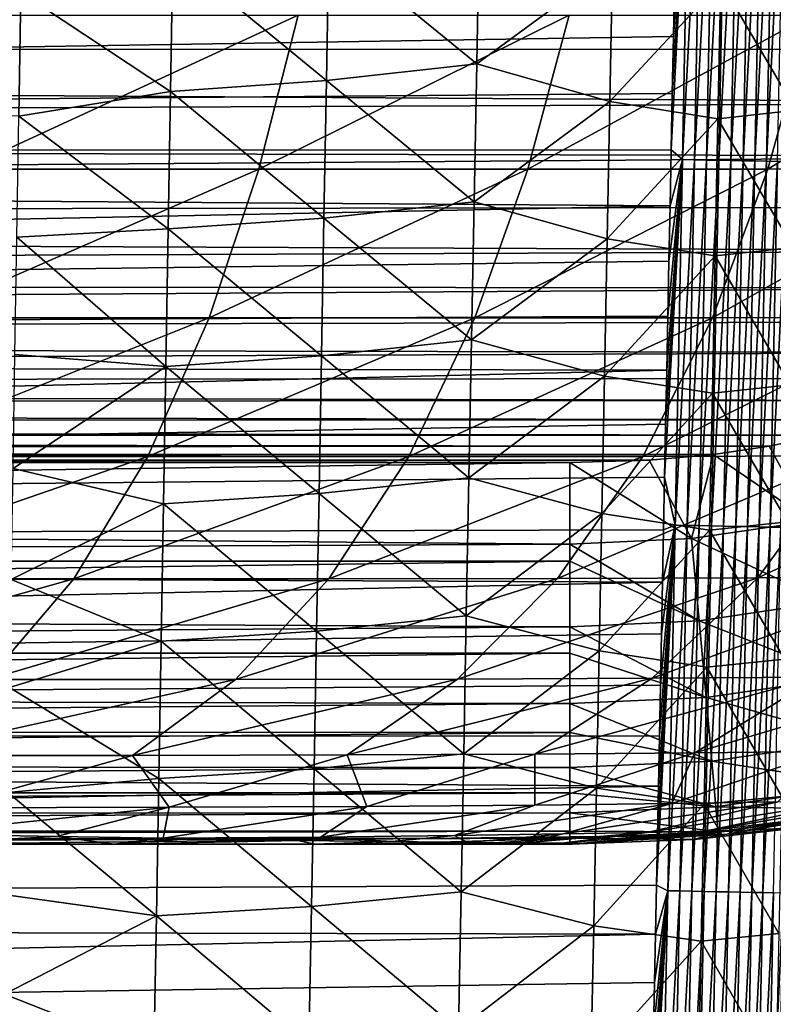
# Model space of a CAD drawing. Header units: metres. Extents: x -26 to 26, y -119 to 32.
# Tile 91 of 208: x 11.89 to 14.85, y -87.81 to -83.94. Entities that reach past the tile are written whole.
import ezdxf

# ---------------------------------------------------------------- set-up
doc = ezdxf.new("R2010")
doc.units = ezdxf.units.M
doc.layers.add('solid_13_411_041_XXX', color=7, linetype='CONTINUOUS')

msp = doc.modelspace()

# ---------------------------------------------------------------- linework, layer by layer
at = {"layer": 'solid_13_411_041_XXX'}
for points in [[(14.445918, -84.449379, 145.14418), (14.490282, -84.487244, 145.142746), (14.518697, -83.050255, 145.142624)], [(14.450323, -84.227585, 145.144165), (14.445918, -84.449379, 145.14418), (14.518697, -83.050255, 145.142624)], [(14.454763, -84.003746, 145.144135), (14.450323, -84.227585, 145.144165), (14.518697, -83.050255, 145.142624)], [(14.459238, -83.777802, 145.144119), (14.454763, -84.003746, 145.144135), (14.518697, -83.050255, 145.142624)], [(14.518697, -83.050255, 145.142624), (14.490282, -84.487244, 145.142746), (14.565695, -83.051178, 145.138046)], [(14.490282, -84.487244, 145.142746), (14.537291, -84.488174, 145.138168), (14.565695, -83.051178, 145.138046)], [(14.565695, -83.051178, 145.138046), (14.537291, -84.488174, 145.138168), (14.613354, -83.052116, 145.130142)], [(14.537291, -84.488174, 145.138168), (14.584961, -84.48912, 145.130249), (14.613354, -83.052116, 145.130142)], [(14.613354, -83.052116, 145.130142), (14.584961, -84.48912, 145.130249), (14.66134, -83.053062, 145.118729)], [(14.584961, -84.48912, 145.130249), (14.632958, -84.490074, 145.118835), (14.66134, -83.053062, 145.118729)], [(14.66134, -83.053062, 145.118729), (14.632958, -84.490074, 145.118835), (14.709286, -83.054008, 145.103699)], [(14.632958, -84.490074, 145.118835), (14.680917, -84.491028, 145.103806), (14.709286, -83.054008, 145.103699)], [(14.709286, -83.054008, 145.103699), (14.680917, -84.491028, 145.103806), (14.756797, -83.054939, 145.084976)], [(14.680917, -84.491028, 145.103806), (14.728439, -84.491974, 145.085068), (14.756797, -83.054939, 145.084976)], [(14.756797, -83.054939, 145.084976), (14.728439, -84.491974, 145.085068), (14.803458, -83.055862, 145.062561)], [(14.728439, -84.491974, 145.085068), (14.775111, -84.492905, 145.062637), (14.803458, -83.055862, 145.062561)], [(14.803458, -83.055862, 145.062561), (14.775111, -84.492905, 145.062637), (14.848847, -83.056755, 145.036484)], [(14.775111, -84.492905, 145.062637), (14.820511, -84.493813, 145.03656), (14.848847, -83.056755, 145.036484)], [(14.848847, -83.056755, 145.036484), (14.820511, -84.493813, 145.03656), (14.892544, -83.057617, 145.006866)], [(14.820511, -84.493813, 145.03656), (14.864215, -84.494682, 145.006912), (14.892544, -83.057617, 145.006866)], [(13.692101, -83.567955, 139.437805), (13.682009, -84.110413, 139.442169), (13.101054, -83.635551, 139.131714)], [(14.215948, -83.719147, 139.866074), (13.682009, -84.110413, 139.442169), (13.692101, -83.567955, 139.437805)], [(14.459238, -83.777802, 145.144119), (-14.461904, -83.641464, 145.144104), (-14.445619, -84.463112, 145.14418)], [(13.101054, -83.635551, 139.131714), (13.091496, -84.176605, 139.136383), (12.487884, -83.680168, 138.956573)], [(13.682009, -84.110413, 139.442169), (13.091496, -84.176605, 139.136383), (13.101054, -83.635551, 139.131714)], [(-16.615705, -83.693268, 104.899536), (-16.539513, -84.058632, 104.899536), (16.592365, -83.825233, 104.899536)], [(12.487884, -83.680168, 138.956573), (12.478874, -84.220192, 138.961395), (11.890079, -83.829742, 138.903305)], [(13.091496, -84.176605, 139.136383), (12.478874, -84.220192, 138.961395), (12.487884, -83.680168, 138.956573)], [(14.215948, -83.719147, 139.866074), (14.205447, -84.259064, 139.869995), (13.682009, -84.110413, 139.442169)], [(14.640757, -83.788597, 140.393875), (14.205447, -84.259064, 139.869995), (14.215948, -83.719147, 139.866074)], [(14.459238, -83.777802, 145.144119), (-14.445619, -84.463112, 145.14418), (14.454763, -84.003746, 145.144135)], [(14.640757, -83.788597, 140.393875), (14.629941, -84.32737, 140.397293), (14.205447, -84.259064, 139.869995)], [(14.936033, -84.293365, 140.986801), (14.629941, -84.32737, 140.397293), (14.640757, -83.788597, 140.393875)], [(14.947064, -83.753944, 140.983948), (14.936033, -84.293365, 140.986801), (14.640757, -83.788597, 140.393875)], [(-16.539513, -84.058632, 104.899536), (16.540787, -84.053635, 104.899536), (16.592365, -83.825233, 104.899536)], [(11.890079, -83.829742, 138.903305), (11.882392, -84.317345, 138.9077), (-11.889381, -83.8722, 138.903687)], [(12.478874, -84.220192, 138.961395), (11.882392, -84.317345, 138.9077), (11.890079, -83.829742, 138.903305)], [(11.809045, -83.919464, 76.444649), (12.980099, -83.919914, 77.556366), (11.666243, -84.524956, 76.527275)], [(12.980099, -83.919914, 77.556366), (12.826015, -84.525536, 77.630348), (11.666243, -84.524956, 76.527275)], [(12.980099, -83.919914, 77.556366), (14.045218, -83.92009, 78.772224), (12.826015, -84.525536, 77.630348)], [(14.045218, -83.92009, 78.772224), (13.882599, -84.525604, 78.836548), (12.826015, -84.525536, 77.630348)], [(14.99424, -83.919922, 80.08316), (14.826403, -84.525124, 80.137085), (13.882599, -84.525604, 78.836548)], [(14.045218, -83.92009, 78.772224), (14.99424, -83.919922, 80.08316), (13.882599, -84.525604, 78.836548)], [(15.817403, -83.919411, 81.477402), (15.648111, -84.524132, 81.52047), (14.826403, -84.525124, 80.137085)], [(14.99424, -83.919922, 80.08316), (15.817403, -83.919411, 81.477402), (14.826403, -84.525124, 80.137085)], [(14.454763, -84.003746, 145.144135), (-14.445619, -84.463112, 145.14418), (14.450323, -84.227585, 145.144165)], [(-16.539513, -84.058632, 104.899536), (16.477753, -84.264839, 104.899536), (16.540787, -84.053635, 104.899536)], [(-16.539513, -84.058632, 104.899536), (-16.427309, -84.401772, 104.899536), (16.477753, -84.264839, 104.899536)], [(13.682009, -84.110413, 139.442169), (13.671866, -84.652885, 139.446548), (13.091496, -84.176605, 139.136383)], [(14.205447, -84.259064, 139.869995), (13.671866, -84.652885, 139.446548), (13.682009, -84.110413, 139.442169)], [(13.091496, -84.176605, 139.136383), (13.081877, -84.717659, 139.141037), (12.478874, -84.220192, 138.961395)], [(13.671866, -84.652885, 139.446548), (13.081877, -84.717659, 139.141037), (13.091496, -84.176605, 139.136383)], [(14.450323, -84.227585, 145.144165), (-14.445619, -84.463112, 145.14418), (14.445918, -84.449379, 145.14418)], [(12.478874, -84.220192, 138.961395), (12.469793, -84.760208, 138.966232), (11.882392, -84.317345, 138.9077)], [(13.081877, -84.717659, 139.141037), (12.469793, -84.760208, 138.966232), (12.478874, -84.220192, 138.961395)], [(-16.427309, -84.401772, 104.899536), (16.397043, -84.473907, 104.899536), (16.477753, -84.264839, 104.899536)], [(14.205447, -84.259064, 139.869995), (14.194904, -84.798988, 139.873962), (13.671866, -84.652885, 139.446548)], [(14.629941, -84.32737, 140.397293), (14.194904, -84.798988, 139.873962), (14.205447, -84.259064, 139.869995)], [(12.469793, -84.760208, 138.966232), (11.87485, -84.791801, 138.911987), (11.882392, -84.317345, 138.9077)], [(14.629941, -84.32737, 140.397293), (14.61909, -84.86615, 140.400742), (14.194904, -84.798988, 139.873962)], [(14.924971, -84.832794, 140.989716), (14.61909, -84.86615, 140.400742), (14.629941, -84.32737, 140.397293)], [(14.936033, -84.293365, 140.986801), (14.924971, -84.832794, 140.989716), (14.629941, -84.32737, 140.397293)], [(-16.427309, -84.401772, 104.899536), (-16.274218, -84.7146, 104.899536), (16.397043, -84.473907, 104.899536)], [(-16.274218, -84.7146, 104.899536), (16.29735, -84.674454, 104.899536), (16.397043, -84.473907, 104.899536)], [(14.445918, -84.449379, 145.14418), (-14.445619, -84.463112, 145.14418), (14.441546, -84.669182, 145.144196)], [(14.441546, -84.669182, 145.144196), (-14.445619, -84.463112, 145.14418), (-14.429815, -85.255493, 145.144241)], [(14.445918, -84.449379, 145.14418), (14.441546, -84.669182, 145.144196), (14.490282, -84.487244, 145.142746)], [(11.666243, -84.524956, 76.527275), (12.826015, -84.525536, 77.630348), (11.487155, -85.109177, 76.670746)], [(14.826403, -84.525124, 80.137085), (14.608914, -85.109169, 80.236252), (13.674851, -85.109932, 78.951782)], [(13.882599, -84.525604, 78.836548), (14.826403, -84.525124, 80.137085), (13.674851, -85.109932, 78.951782)], [(14.420219, -85.735863, 145.144287), (14.461562, -85.924225, 145.142868), (14.490282, -84.487244, 145.142746)], [(14.424416, -85.526695, 145.144272), (14.420219, -85.735863, 145.144287), (14.490282, -84.487244, 145.142746)], [(14.428645, -85.315506, 145.144257), (14.424416, -85.526695, 145.144272), (14.490282, -84.487244, 145.142746)], [(14.43291, -85.102234, 145.144226), (14.428645, -85.315506, 145.144257), (14.490282, -84.487244, 145.142746)], [(14.43721, -84.88681, 145.144211), (14.43291, -85.102234, 145.144226), (14.490282, -84.487244, 145.142746)], [(14.441546, -84.669182, 145.144196), (14.43721, -84.88681, 145.144211), (14.490282, -84.487244, 145.142746)], [(14.490282, -84.487244, 145.142746), (14.461562, -85.924225, 145.142868), (14.537291, -84.488174, 145.138168)], [(14.461562, -85.924225, 145.142868), (14.508581, -85.925171, 145.13829), (14.537291, -84.488174, 145.138168)], [(14.537291, -84.488174, 145.138168), (14.508581, -85.925171, 145.13829), (14.584961, -84.48912, 145.130249)], [(14.508581, -85.925171, 145.13829), (14.556262, -85.926125, 145.130371), (14.584961, -84.48912, 145.130249)], [(14.584961, -84.48912, 145.130249), (14.556262, -85.926125, 145.130371), (14.632958, -84.490074, 145.118835)], [(14.556262, -85.926125, 145.130371), (14.604272, -85.927086, 145.118942), (14.632958, -84.490074, 145.118835)], [(14.632958, -84.490074, 145.118835), (14.604272, -85.927086, 145.118942), (14.680917, -84.491028, 145.103806)], [(14.604272, -85.927086, 145.118942), (14.652241, -85.928055, 145.103912), (14.680917, -84.491028, 145.103806)], [(15.648111, -84.524132, 81.52047), (15.42452, -85.107681, 81.602661), (14.608914, -85.109169, 80.236252)], [(14.826403, -84.525124, 80.137085), (15.648111, -84.524132, 81.52047), (14.608914, -85.109169, 80.236252)], [(14.680917, -84.491028, 145.103806), (14.652241, -85.928055, 145.103912), (14.728439, -84.491974, 145.085068)], [(14.652241, -85.928055, 145.103912), (14.699774, -85.929008, 145.085175), (14.728439, -84.491974, 145.085068)], [(14.728439, -84.491974, 145.085068), (14.699774, -85.929008, 145.085175), (14.775111, -84.492905, 145.062637)], [(14.699774, -85.929008, 145.085175), (14.746456, -85.929947, 145.062729), (14.775111, -84.492905, 145.062637)], [(14.775111, -84.492905, 145.062637), (14.746456, -85.929947, 145.062729), (14.820511, -84.493813, 145.03656)], [(14.746456, -85.929947, 145.062729), (14.791864, -85.930862, 145.036621), (14.820511, -84.493813, 145.03656)], [(14.820511, -84.493813, 145.03656), (14.791864, -85.930862, 145.036621), (14.864215, -84.494682, 145.006912)], [(14.791864, -85.930862, 145.036621), (14.835576, -85.93174, 145.006973), (14.864215, -84.494682, 145.006912)], [(14.864215, -84.494682, 145.006912), (14.835576, -85.93174, 145.006973), (14.905818, -84.495506, 144.973923)], [(14.835576, -85.93174, 145.006973), (14.877186, -85.932579, 144.973953), (14.905818, -84.495506, 144.973923)], [(12.826015, -84.525536, 77.630348), (12.631245, -85.109924, 77.760437), (11.487155, -85.109177, 76.670746)], [(12.826015, -84.525536, 77.630348), (13.882599, -84.525604, 78.836548), (12.631245, -85.109924, 77.760437)], [(13.882599, -84.525604, 78.836548), (13.674851, -85.109932, 78.951782), (12.631245, -85.109924, 77.760437)], [(-16.274218, -84.7146, 104.899536), (16.188822, -84.846039, 104.899536), (16.29735, -84.674454, 104.899536)], [(14.441546, -84.669182, 145.144196), (-14.429815, -85.255493, 145.144241), (14.43721, -84.88681, 145.144211)], [(13.671866, -84.652885, 139.446548), (13.661672, -85.195351, 139.450943), (13.081877, -84.717659, 139.141037)], [(14.194904, -84.798988, 139.873962), (13.661672, -85.195351, 139.450943), (13.671866, -84.652885, 139.446548)], [(-16.274218, -84.7146, 104.899536), (-16.087545, -84.974808, 104.899536), (16.188822, -84.846039, 104.899536)], [(13.081877, -84.717659, 139.141037), (13.072195, -85.25872, 139.145721), (12.469793, -84.760208, 138.966232)], [(13.661672, -85.195351, 139.450943), (13.072195, -85.25872, 139.145721), (13.081877, -84.717659, 139.141037)], [(12.460638, -85.300232, 138.971054), (11.867453, -85.253334, 138.916168), (11.87485, -84.791801, 138.911987)], [(12.469793, -84.760208, 138.966232), (12.460638, -85.300232, 138.971054), (11.87485, -84.791801, 138.911987)], [(13.072195, -85.25872, 139.145721), (12.460638, -85.300232, 138.971054), (12.469793, -84.760208, 138.966232)], [(14.194904, -84.798988, 139.873962), (14.184319, -85.338913, 139.87793), (13.661672, -85.195351, 139.450943)], [(14.61909, -84.86615, 140.400742), (14.184319, -85.338913, 139.87793), (14.194904, -84.798988, 139.873962)], [(14.924971, -84.832794, 140.989716), (14.913876, -85.372215, 140.992661), (14.61909, -84.86615, 140.400742)], [(-16.087545, -84.974808, 104.899536), (16.072535, -84.991806, 104.899536), (16.188822, -84.846039, 104.899536)], [(14.61909, -84.86615, 140.400742), (14.608204, -85.40493, 140.404236), (14.184319, -85.338913, 139.87793)], [(14.913876, -85.372215, 140.992661), (14.608204, -85.40493, 140.404236), (14.61909, -84.86615, 140.400742)], [(14.43721, -84.88681, 145.144211), (-14.429815, -85.255493, 145.144241), (14.43291, -85.102234, 145.144226)], [(-16.087545, -84.974808, 104.899536), (-15.861433, -85.190666, 104.899536), (16.072535, -84.991806, 104.899536)], [(-15.861433, -85.190666, 104.899536), (15.939108, -85.125252, 104.899536), (16.072535, -84.991806, 104.899536)], [(14.43291, -85.102234, 145.144226), (-14.429815, -85.255493, 145.144241), (14.428645, -85.315506, 145.144257)], [(-15.861433, -85.190666, 104.899536), (15.788097, -85.245422, 104.899536), (15.939108, -85.125252, 104.899536)], [(11.487155, -85.109177, 76.670746), (12.631245, -85.109924, 77.760437), (11.266858, -85.653885, 76.883644)], [(12.631245, -85.109924, 77.760437), (12.390258, -85.654854, 77.954529), (11.266858, -85.653885, 76.883644)], [(12.631245, -85.109924, 77.760437), (13.674851, -85.109932, 78.951782), (12.390258, -85.654854, 77.954529)], [(13.674851, -85.109932, 78.951782), (13.415813, -85.654846, 79.125084), (12.390258, -85.654854, 77.954529)], [(14.608914, -85.109169, 80.236252), (14.33494, -85.653816, 80.387039), (13.415813, -85.654846, 79.125084)], [(13.674851, -85.109932, 78.951782), (14.608914, -85.109169, 80.236252), (13.415813, -85.654846, 79.125084)], [(15.42452, -85.107681, 81.602661), (15.13906, -85.65184, 81.729492), (14.33494, -85.653816, 80.387039)], [(14.608914, -85.109169, 80.236252), (15.42452, -85.107681, 81.602661), (14.33494, -85.653816, 80.387039)], [(-15.861433, -85.190666, 104.899536), (-15.583422, -85.369743, 104.899536), (15.788097, -85.245422, 104.899536)], [(13.661672, -85.195351, 139.450943), (13.651423, -85.737823, 139.455353), (13.072195, -85.25872, 139.145721)], [(14.184319, -85.338913, 139.87793), (13.651423, -85.737823, 139.455353), (13.661672, -85.195351, 139.450943)], [(-15.583422, -85.369743, 104.899536), (15.624725, -85.347519, 104.899536), (15.788097, -85.245422, 104.899536)], [(14.428645, -85.315506, 145.144257), (-14.429815, -85.255493, 145.144241), (-14.414473, -86.020515, 145.144318)], [(12.460638, -85.300232, 138.971054), (11.860199, -85.701843, 138.920212), (11.867453, -85.253334, 138.916168)], [(13.072195, -85.25872, 139.145721), (13.062449, -85.799774, 139.150391), (12.460638, -85.300232, 138.971054)], [(13.651423, -85.737823, 139.455353), (13.062449, -85.799774, 139.150391), (13.072195, -85.25872, 139.145721)], [(14.428645, -85.315506, 145.144257), (-14.414473, -86.020515, 145.144318), (14.424416, -85.526695, 145.144272)], [(12.460638, -85.300232, 138.971054), (12.451407, -85.840248, 138.975891), (11.860199, -85.701843, 138.920212)], [(13.062449, -85.799774, 139.150391), (12.451407, -85.840248, 138.975891), (12.460638, -85.300232, 138.971054)], [(-15.583422, -85.369743, 104.899536), (15.446947, -85.434799, 104.899536), (15.624725, -85.347519, 104.899536)], [(-15.583422, -85.369743, 104.899536), (-15.411857, -85.449745, 104.899536), (15.446947, -85.434799, 104.899536)], [(14.184319, -85.338913, 139.87793), (14.173691, -85.878845, 139.881927), (13.651423, -85.737823, 139.455353)], [(14.608204, -85.40493, 140.404236), (14.173691, -85.878845, 139.881927), (14.184319, -85.338913, 139.87793)], [(14.913876, -85.372215, 140.992661), (14.902749, -85.911644, 140.995651), (14.608204, -85.40493, 140.404236)], [(14.608204, -85.40493, 140.404236), (14.597282, -85.94371, 140.407745), (14.173691, -85.878845, 139.881927)], [(14.902749, -85.911644, 140.995651), (14.597282, -85.94371, 140.407745), (14.608204, -85.40493, 140.404236)], [(-15.411857, -85.449745, 104.899536), (15.247194, -85.510757, 104.899536), (15.446947, -85.434799, 104.899536)], [(-15.411857, -85.449745, 104.899536), (-15.214785, -85.521286, 104.899536), (15.247194, -85.510757, 104.899536)], [(-15.214785, -85.521286, 104.899536), (15.03944, -85.570366, 104.899536), (15.247194, -85.510757, 104.899536)], [(-15.214785, -85.521286, 104.899536), (-14.98655, -85.582878, 104.899536), (15.03944, -85.570366, 104.899536)], [(14.424416, -85.526695, 145.144272), (-14.414473, -86.020515, 145.144318), (14.420219, -85.735863, 145.144287)], [(-14.98655, -85.582878, 104.899536), (14.831746, -85.614212, 104.899536), (15.03944, -85.570366, 104.899536)], [(-14.98655, -85.582878, 104.899536), (-14.721014, -85.632172, 104.899536), (14.831746, -85.614212, 104.899536)], [(14.992978, -85.90802, 104.865211), (15.03944, -85.570366, 104.899536), (14.831746, -85.614212, 104.899536)], [(-14.721014, -85.632172, 104.899536), (14.612687, -85.646492, 104.899536), (14.831746, -85.614212, 104.899536)], [(-14.721014, -85.632172, 104.899536), (-14.411078, -85.665581, 104.899536), (14.612687, -85.646492, 104.899536)], [(-14.411078, -85.665581, 104.899536), (14.359714, -85.668915, 104.899536), (14.612687, -85.646492, 104.899536)], [(14.526298, -85.976295, 104.865211), (14.612687, -85.646492, 104.899536), (14.359714, -85.668915, 104.899536)], [(14.526298, -85.976295, 104.865211), (14.992978, -85.90802, 104.865211), (14.612687, -85.646492, 104.899536)], [(14.992978, -85.90802, 104.865211), (14.831746, -85.614212, 104.899536), (14.612687, -85.646492, 104.899536)], [(-0.000026, -85.677917, 104.899536), (14.359714, -85.668915, 104.899536), (-14.411078, -85.665581, 104.899536)], [(-0.000026, -85.677917, 104.899536), (7.132852, -85.67791, 104.899536), (14.359714, -85.668915, 104.899536)], [(-0.000026, -85.87352, 104.88678), (14.048274, -85.677933, 104.899536), (7.132852, -85.67791, 104.899536)], [(14.048208, -85.999496, 104.864693), (14.048274, -85.677933, 104.899536), (-0.000026, -85.87352, 104.88678)], [(7.132852, -85.67791, 104.899536), (14.048274, -85.677933, 104.899536), (14.359714, -85.668915, 104.899536)], [(11.266858, -85.653885, 76.883644), (12.390258, -85.654854, 77.954529), (11.00152, -86.13446, 77.171463)], [(12.390258, -85.654854, 77.954529), (12.098644, -86.135674, 78.217827), (11.00152, -86.13446, 77.171463)], [(13.415813, -85.654846, 79.125084), (13.100543, -86.135666, 79.361237), (12.098644, -86.135674, 78.217827)], [(12.390258, -85.654854, 77.954529), (13.415813, -85.654846, 79.125084), (12.098644, -86.135674, 78.217827)], [(14.33494, -85.653816, 80.387039), (13.999086, -86.134369, 80.593689), (13.100543, -86.135666, 79.361237)], [(13.415813, -85.654846, 79.125084), (14.33494, -85.653816, 80.387039), (13.100543, -86.135666, 79.361237)], [(15.13906, -85.65184, 81.729492), (14.786016, -86.131905, 81.904572), (13.999086, -86.134369, 80.593689)], [(14.33494, -85.653816, 80.387039), (15.13906, -85.65184, 81.729492), (13.999086, -86.134369, 80.593689)], [(14.526298, -85.976295, 104.865211), (14.048274, -85.677933, 104.899536), (14.048208, -85.999496, 104.864693)], [(14.526298, -85.976295, 104.865211), (14.359714, -85.668915, 104.899536), (14.048274, -85.677933, 104.899536)], [(15.822133, -85.64917, 83.143372), (15.455565, -86.128563, 83.285141), (14.786016, -86.131905, 81.904572)], [(15.13906, -85.65184, 81.729492), (15.822133, -85.64917, 83.143372), (14.786016, -86.131905, 81.904572)], [(12.451407, -85.840248, 138.975891), (11.853084, -86.138405, 138.924164), (11.860199, -85.701843, 138.920212)], [(14.420219, -85.735863, 145.144287), (-14.414473, -86.020515, 145.144318), (14.416058, -85.943062, 145.144302)], [(13.651423, -85.737823, 139.455353), (13.641123, -86.280304, 139.459763), (13.062449, -85.799774, 139.150391)], [(14.173691, -85.878845, 139.881927), (13.641123, -86.280304, 139.459763), (13.651423, -85.737823, 139.455353)], [(14.420219, -85.735863, 145.144287), (14.416058, -85.943062, 145.144302), (14.461562, -85.924225, 145.142868)], [(13.062449, -85.799774, 139.150391), (13.052639, -86.340836, 139.155075), (12.451407, -85.840248, 138.975891)], [(13.641123, -86.280304, 139.459763), (13.052639, -86.340836, 139.155075), (13.062449, -85.799774, 139.150391)], [(12.451407, -85.840248, 138.975891), (12.442101, -86.380272, 138.980713), (11.853084, -86.138405, 138.924164)], [(13.052639, -86.340836, 139.155075), (12.442101, -86.380272, 138.980713), (12.451407, -85.840248, 138.975891)], [(14.048208, -85.999496, 104.864693), (-0.000026, -85.87352, 104.88678), (-0.000026, -86.065788, 104.848557)], [(14.173691, -85.878845, 139.881927), (14.163019, -86.418777, 139.885956), (13.641123, -86.280304, 139.459763)], [(14.597282, -85.94371, 140.407745), (14.163019, -86.418777, 139.885956), (14.173691, -85.878845, 139.881927)], [(15.05914, -86.226196, 104.754227), (14.992978, -85.90802, 104.865211), (14.526298, -85.976295, 104.865211)], [(14.902749, -85.911644, 140.995651), (14.891592, -86.451073, 140.998688), (14.597282, -85.94371, 140.407745)], [(14.416058, -85.943062, 145.144302), (-14.414473, -86.020515, 145.144318), (14.411928, -86.148361, 145.144318)], [(14.597282, -85.94371, 140.407745), (14.586325, -86.482498, 140.411285), (14.163019, -86.418777, 139.885956)], [(14.387846, -87.339584, 145.144424), (14.432542, -87.361206, 145.14299), (14.461562, -85.924225, 145.142868)], [(14.391777, -87.145905, 145.144409), (14.387846, -87.339584, 145.144424), (14.461562, -85.924225, 145.142868)], [(14.39574, -86.950348, 145.144394), (14.391777, -87.145905, 145.144409), (14.461562, -85.924225, 145.142868)], [(14.399736, -86.752846, 145.144379), (14.39574, -86.950348, 145.144394), (14.461562, -85.924225, 145.142868)], [(14.403766, -86.55336, 145.144363), (14.399736, -86.752846, 145.144379), (14.461562, -85.924225, 145.142868)], [(14.40783, -86.35183, 145.144333), (14.403766, -86.55336, 145.144363), (14.461562, -85.924225, 145.142868)], [(14.411928, -86.148361, 145.144318), (14.40783, -86.35183, 145.144333), (14.461562, -85.924225, 145.142868)], [(14.416058, -85.943062, 145.144302), (14.411928, -86.148361, 145.144318), (14.461562, -85.924225, 145.142868)], [(14.461562, -85.924225, 145.142868), (14.432542, -87.361206, 145.14299), (14.508581, -85.925171, 145.13829)], [(14.432542, -87.361206, 145.14299), (14.479569, -87.36216, 145.138412), (14.508581, -85.925171, 145.13829)], [(14.508581, -85.925171, 145.13829), (14.479569, -87.36216, 145.138412), (14.556262, -85.926125, 145.130371)], [(14.479569, -87.36216, 145.138412), (14.527261, -87.363121, 145.130493), (14.556262, -85.926125, 145.130371)], [(14.556262, -85.926125, 145.130371), (14.527261, -87.363121, 145.130493), (14.604272, -85.927086, 145.118942)], [(14.527261, -87.363121, 145.130493), (14.575279, -87.364098, 145.119064), (14.604272, -85.927086, 145.118942)], [(14.604272, -85.927086, 145.118942), (14.575279, -87.364098, 145.119064), (14.652241, -85.928055, 145.103912)], [(14.575279, -87.364098, 145.119064), (14.623259, -87.365074, 145.104004), (14.652241, -85.928055, 145.103912)], [(14.891592, -86.451073, 140.998688), (14.586325, -86.482498, 140.411285), (14.597282, -85.94371, 140.407745)], [(14.652241, -85.928055, 145.103912), (14.623259, -87.365074, 145.104004), (14.699774, -85.929008, 145.085175)], [(14.623259, -87.365074, 145.104004), (14.670801, -87.366035, 145.085266), (14.699774, -85.929008, 145.085175)], [(14.699774, -85.929008, 145.085175), (14.670801, -87.366035, 145.085266), (14.746456, -85.929947, 145.062729)], [(14.670801, -87.366035, 145.085266), (14.717493, -87.366982, 145.062805), (14.746456, -85.929947, 145.062729)], [(14.746456, -85.929947, 145.062729), (14.717493, -87.366982, 145.062805), (14.791864, -85.930862, 145.036621)], [(14.717493, -87.366982, 145.062805), (14.76291, -87.367905, 145.036697), (14.791864, -85.930862, 145.036621)], [(14.791864, -85.930862, 145.036621), (14.76291, -87.367905, 145.036697), (14.835576, -85.93174, 145.006973)], [(14.76291, -87.367905, 145.036697), (14.806629, -87.368797, 145.007034), (14.835576, -85.93174, 145.006973)], [(14.835576, -85.93174, 145.006973), (14.806629, -87.368797, 145.007034), (14.877186, -85.932579, 144.973953)], [(14.806629, -87.368797, 145.007034), (14.848244, -87.369644, 144.973999), (14.877186, -85.932579, 144.973953)], [(14.555666, -86.29995, 104.754227), (14.526298, -85.976295, 104.865211), (14.048208, -85.999496, 104.864693)], [(14.555666, -86.29995, 104.754227), (15.05914, -86.226196, 104.754227), (14.526298, -85.976295, 104.865211)], [(14.411928, -86.148361, 145.144318), (-14.414473, -86.020515, 145.144318), (-14.399586, -86.758766, 145.144379)], [(14.048194, -86.066071, 104.848473), (14.048208, -85.999496, 104.864693), (-0.000026, -86.065788, 104.848557)], [(14.555666, -86.29995, 104.754227), (14.048208, -85.999496, 104.864693), (14.048194, -86.066071, 104.848473)], [(14.048194, -86.066071, 104.848473), (-0.000026, -86.065788, 104.848557), (-0.000026, -86.251534, 104.785545)], [(14.048141, -86.323898, 104.753311), (14.048194, -86.066071, 104.848473), (-0.000026, -86.251534, 104.785545)], [(14.555666, -86.29995, 104.754227), (14.048194, -86.066071, 104.848473), (14.048141, -86.323898, 104.753311)], [(14.411928, -86.148361, 145.144318), (-14.399586, -86.758766, 145.144379), (14.40783, -86.35183, 145.144333)], [(11.00152, -86.13446, 77.171463), (12.098644, -86.135674, 78.217827), (10.695285, -86.529449, 77.526947)], [(12.098644, -86.135674, 78.217827), (11.761021, -86.530907, 78.543678), (10.695285, -86.529449, 77.526947)], [(13.100543, -86.135666, 79.361237), (12.73415, -86.530899, 79.654236), (11.761021, -86.530907, 78.543678)], [(12.098644, -86.135674, 78.217827), (13.100543, -86.135666, 79.361237), (11.761021, -86.530907, 78.543678)], [(12.442101, -86.380272, 138.980713), (11.846107, -86.562935, 138.927994), (11.853084, -86.138405, 138.924164)], [(13.999086, -86.134369, 80.593689), (13.606997, -86.529343, 80.850868), (12.73415, -86.530899, 79.654236)], [(13.100543, -86.135666, 79.361237), (13.999086, -86.134369, 80.593689), (12.73415, -86.530899, 79.654236)], [(14.786016, -86.131905, 81.904572), (14.371621, -86.526382, 82.123253), (13.606997, -86.529343, 80.850868)], [(13.999086, -86.134369, 80.593689), (14.786016, -86.131905, 81.904572), (13.606997, -86.529343, 80.850868)], [(15.455565, -86.128563, 83.285141), (15.022534, -86.522377, 83.463005), (14.371621, -86.526382, 82.123253)], [(14.786016, -86.131905, 81.904572), (15.455565, -86.128563, 83.285141), (14.371621, -86.526382, 82.123253)], [(15.120797, -86.522713, 104.562874), (15.05914, -86.226196, 104.754227), (14.555666, -86.29995, 104.754227)], [(14.048141, -86.323898, 104.753311), (-0.000026, -86.251534, 104.785545), (-0.000026, -86.427605, 104.698769)], [(13.641123, -86.280304, 139.459763), (13.630768, -86.822784, 139.464203), (13.052639, -86.340836, 139.155075)], [(14.163019, -86.418777, 139.885956), (13.630768, -86.822784, 139.464203), (13.641123, -86.280304, 139.459763)], [(14.583035, -86.60157, 104.562874), (14.555666, -86.29995, 104.754227), (14.048141, -86.323898, 104.753311)], [(14.583035, -86.60157, 104.562874), (15.120797, -86.522713, 104.562874), (14.555666, -86.29995, 104.754227)], [(14.04812, -86.428009, 104.698509), (14.048141, -86.323898, 104.753311), (-0.000026, -86.427605, 104.698769)], [(13.052639, -86.340836, 139.155075), (13.042762, -86.881905, 139.159775), (12.442101, -86.380272, 138.980713)], [(13.630768, -86.822784, 139.464203), (13.042762, -86.881905, 139.159775), (13.052639, -86.340836, 139.155075)], [(14.583035, -86.60157, 104.562874), (14.048141, -86.323898, 104.753311), (14.04812, -86.428009, 104.698509)], [(14.40783, -86.35183, 145.144333), (-14.399586, -86.758766, 145.144379), (14.403766, -86.55336, 145.144363)], [(12.442101, -86.380272, 138.980713), (12.432714, -86.920296, 138.98555), (11.846107, -86.562935, 138.927994)], [(13.042762, -86.881905, 139.159775), (12.432714, -86.920296, 138.98555), (12.442101, -86.380272, 138.980713)], [(14.163019, -86.418777, 139.885956), (14.152306, -86.95871, 139.889984), (13.630768, -86.822784, 139.464203)], [(14.586325, -86.482498, 140.411285), (14.152306, -86.95871, 139.889984), (14.163019, -86.418777, 139.885956)], [(14.04812, -86.428009, 104.698509), (-0.000026, -86.427605, 104.698769), (-0.000026, -86.590805, 104.58976)], [(14.048079, -86.625542, 104.562256), (14.04812, -86.428009, 104.698509), (-0.000026, -86.590805, 104.58976)], [(14.583035, -86.60157, 104.562874), (14.04812, -86.428009, 104.698509), (14.048079, -86.625542, 104.562256)], [(14.891592, -86.451073, 140.998688), (14.880404, -86.990509, 141.001785), (14.586325, -86.482498, 140.411285)], [(14.586325, -86.482498, 140.411285), (14.575332, -87.021286, 140.414871), (14.152306, -86.95871, 139.889984)], [(14.880404, -86.990509, 141.001785), (14.575332, -87.021286, 140.414871), (14.586325, -86.482498, 140.411285)], [(12.73415, -86.530899, 79.654236), (12.329038, -86.829185, 79.990273), (11.38855, -86.829201, 78.916901)], [(11.761021, -86.530907, 78.543678), (12.73415, -86.530899, 79.654236), (11.38855, -86.829201, 78.916901)], [(13.606997, -86.529343, 80.850868), (13.172318, -86.827377, 81.146309), (12.329038, -86.829185, 79.990273)], [(12.73415, -86.530899, 79.654236), (13.606997, -86.529343, 80.850868), (12.329038, -86.829185, 79.990273)], [(14.371621, -86.526382, 82.123253), (13.910766, -86.823921, 82.374969), (13.172318, -86.827377, 81.146309)], [(13.606997, -86.529343, 80.850868), (14.371621, -86.526382, 82.123253), (13.172318, -86.827377, 81.146309)], [(15.022534, -86.522377, 83.463005), (14.539169, -86.819244, 83.668198), (13.910766, -86.823921, 82.374969)], [(14.371621, -86.526382, 82.123253), (15.022534, -86.522377, 83.463005), (13.910766, -86.823921, 82.374969)], [(15.555104, -86.517838, 84.858627), (15.05282, -86.81395, 85.01487), (14.539169, -86.819244, 83.668198)], [(15.022534, -86.522377, 83.463005), (15.555104, -86.517838, 84.858627), (14.539169, -86.819244, 83.668198)], [(15.172102, -86.769447, 104.300964), (15.120797, -86.522713, 104.562874), (14.583035, -86.60157, 104.562874)], [(14.403766, -86.55336, 145.144363), (-14.399586, -86.758766, 145.144379), (14.399736, -86.752846, 145.144379)], [(12.432714, -86.920296, 138.98555), (11.839269, -86.975609, 138.931717), (11.846107, -86.562935, 138.927994)], [(14.048079, -86.625542, 104.562256), (-0.000026, -86.590805, 104.58976), (-0.000026, -86.738297, 104.460464)], [(14.605807, -86.852547, 104.300964), (14.583035, -86.60157, 104.562874), (14.048079, -86.625542, 104.562256)], [(14.605807, -86.852547, 104.300964), (15.172102, -86.769447, 104.300964), (14.583035, -86.60157, 104.562874)], [(14.048057, -86.73877, 104.459946), (14.048079, -86.625542, 104.562256), (-0.000026, -86.738297, 104.460464)], [(14.605807, -86.852547, 104.300964), (14.048079, -86.625542, 104.562256), (14.048057, -86.73877, 104.459946)], [(14.399736, -86.752846, 145.144379), (-14.399586, -86.758766, 145.144379), (14.39574, -86.950348, 145.144394)], [(14.39574, -86.950348, 145.144394), (-14.399586, -86.758766, 145.144379), (-14.385142, -87.471214, 145.14444)], [(14.048057, -86.73877, 104.459946), (-0.000026, -86.738297, 104.460464), (-0.000026, -86.867592, 104.31311)], [(14.048028, -86.876381, 104.301498), (14.048057, -86.73877, 104.459946), (-0.000026, -86.867592, 104.31311)], [(14.605807, -86.852547, 104.300964), (14.048057, -86.73877, 104.459946), (14.048028, -86.876381, 104.301498)], [(15.208652, -86.945221, 103.991005), (15.172102, -86.769447, 104.300964), (14.605807, -86.852547, 104.300964)], [(11.38855, -86.829201, 78.916901), (12.329038, -86.829185, 79.990273), (11.588124, -87.034775, 79.976379)], [(12.329038, -86.829185, 79.990273), (12.474092, -87.033318, 81.118874), (11.588124, -87.034775, 79.976379)], [(12.329038, -86.829185, 79.990273), (13.172318, -86.827377, 81.146309), (12.474092, -87.033318, 81.118874)], [(13.172318, -86.827377, 81.146309), (13.250451, -87.029671, 82.341286), (12.474092, -87.033318, 81.118874)], [(13.630768, -86.822784, 139.464203), (13.620359, -87.365265, 139.468643), (13.042762, -86.881905, 139.159775)], [(13.172318, -86.827377, 81.146309), (13.910766, -86.823921, 82.374969), (13.250451, -87.029671, 82.341286)], [(13.910766, -86.823921, 82.374969), (13.910403, -87.024353, 83.633247), (13.250451, -87.029671, 82.341286)], [(14.152306, -86.95871, 139.889984), (13.620359, -87.365265, 139.468643), (13.630768, -86.822784, 139.464203)], [(14.539169, -86.819244, 83.668198), (14.448808, -87.018051, 84.984604), (13.910403, -87.024353, 83.633247)], [(13.910766, -86.823921, 82.374969), (14.539169, -86.819244, 83.668198), (13.910403, -87.024353, 83.633247)], [(15.05282, -86.81395, 85.01487), (14.864738, -87.011826, 86.378502), (14.448808, -87.018051, 84.984604)], [(14.539169, -86.819244, 83.668198), (15.05282, -86.81395, 85.01487), (14.448808, -87.018051, 84.984604)], [(14.048028, -86.876381, 104.301498), (-0.000026, -86.867592, 104.31311), (-0.000026, -86.97654, 104.1502)], [(14.048007, -86.976967, 104.149399), (14.048028, -86.876381, 104.301498), (-0.000026, -86.97654, 104.1502)], [(13.042762, -86.881905, 139.159775), (13.032819, -87.422974, 139.164459), (12.432714, -86.920296, 138.98555)], [(13.620359, -87.365265, 139.468643), (13.032819, -87.422974, 139.164459), (13.042762, -86.881905, 139.159775)], [(14.622031, -87.031349, 103.991005), (14.048028, -86.876381, 104.301498), (14.048007, -86.976967, 104.149399)], [(14.622031, -87.031349, 103.991005), (14.605807, -86.852547, 104.300964), (14.048028, -86.876381, 104.301498)], [(14.622031, -87.031349, 103.991005), (15.208652, -86.945221, 103.991005), (14.605807, -86.852547, 104.300964)], [(12.432714, -86.920296, 138.98555), (12.423248, -87.46032, 138.990387), (11.839269, -86.975609, 138.931717)], [(13.032819, -87.422974, 139.164459), (12.423248, -87.46032, 138.990387), (12.432714, -86.920296, 138.98555)], [(14.39574, -86.950348, 145.144394), (-14.385142, -87.471214, 145.14444), (14.391777, -87.145905, 145.144409)], [(14.152306, -86.95871, 139.889984), (14.141548, -87.498657, 139.894058), (13.620359, -87.365265, 139.468643)], [(14.575332, -87.021286, 140.414871), (14.141548, -87.498657, 139.894058), (14.152306, -86.95871, 139.889984)], [(15.228681, -87.041542, 103.662086), (15.208652, -86.945221, 103.991005), (14.622031, -87.031349, 103.991005)], [(14.048007, -86.976967, 104.149399), (-0.000026, -86.97654, 104.1502), (-0.000026, -87.063347, 103.974411)], [(14.047991, -87.055351, 103.993225), (14.048007, -86.976967, 104.149399), (-0.000026, -87.063347, 103.974411)], [(12.423248, -87.46032, 138.990387), (11.832561, -87.377388, 138.935349), (11.839269, -86.975609, 138.931717)], [(14.622031, -87.031349, 103.991005), (14.048007, -86.976967, 104.149399), (14.047991, -87.055351, 103.993225)], [(14.880404, -86.990509, 141.001785), (14.869185, -87.529938, 141.004929), (14.575332, -87.021286, 140.414871)], [(11.4568, -87.137207, 80.521484), (12.474092, -87.033318, 81.118874), (12.030272, -87.147934, 81.392937)], [(11.4568, -87.137207, 80.521484), (11.588124, -87.034775, 79.976379), (12.474092, -87.033318, 81.118874)], [(12.474092, -87.033318, 81.118874), (12.44933, -87.155174, 82.131897), (12.030272, -87.147934, 81.392937)], [(13.250451, -87.029671, 82.341286), (13.068673, -87.150528, 83.224136), (12.44933, -87.155174, 82.131897)], [(12.474092, -87.033318, 81.118874), (13.250451, -87.029671, 82.341286), (12.44933, -87.155174, 82.131897)], [(13.910403, -87.024353, 83.633247), (13.594502, -87.144562, 84.367203), (13.068673, -87.150528, 83.224136)], [(13.250451, -87.029671, 82.341286), (13.910403, -87.024353, 83.633247), (13.068673, -87.150528, 83.224136)], [(14.448808, -87.018051, 84.984604), (14.022291, -87.138046, 85.550591), (13.594502, -87.144562, 84.367203)], [(13.910403, -87.024353, 83.633247), (14.448808, -87.018051, 84.984604), (13.594502, -87.144562, 84.367203)], [(14.864738, -87.011826, 86.378502), (14.351676, -87.131882, 86.764427), (14.022291, -87.138046, 85.550591)], [(14.448808, -87.018051, 84.984604), (14.864738, -87.011826, 86.378502), (14.022291, -87.138046, 85.550591)], [(14.630921, -87.129326, 103.662086), (14.622031, -87.031349, 103.991005), (14.047991, -87.055351, 103.993225)], [(14.575332, -87.021286, 140.414871), (14.564304, -87.560074, 140.418503), (14.141548, -87.498657, 139.894058)], [(15.15362, -87.006714, 87.805702), (14.577782, -87.12693, 88.002411), (14.351676, -87.131882, 86.764427)], [(14.864738, -87.011826, 86.378502), (15.15362, -87.006714, 87.805702), (14.351676, -87.131882, 86.764427)], [(14.869185, -87.529938, 141.004929), (14.564304, -87.560074, 140.418503), (14.575332, -87.021286, 140.414871)], [(14.577782, -87.12693, 88.002411), (15.293293, -87.003372, 89.257568), (14.961546, -87.079407, 89.257568)], [(15.15362, -87.006714, 87.805702), (15.293293, -87.003372, 89.257568), (14.577782, -87.12693, 88.002411)], [(14.630921, -87.129326, 103.662086), (15.228681, -87.041542, 103.662086), (14.622031, -87.031349, 103.991005)], [(15.277225, -87.034508, 96.303757), (14.968891, -87.11161, 103.351891), (14.666259, -87.138466, 96.305557)], [(14.961546, -87.079407, 89.257568), (15.277225, -87.034508, 96.303757), (14.666259, -87.138466, 96.305557)], [(14.047991, -87.055351, 103.993225), (-0.000026, -87.063347, 103.974411), (-0.000026, -87.126518, 103.788689)], [(14.047976, -87.12677, 103.787605), (14.047991, -87.055351, 103.993225), (-0.000026, -87.126518, 103.788689)], [(14.630921, -87.129326, 103.662086), (14.047991, -87.055351, 103.993225), (14.047976, -87.12677, 103.787605)], [(14.577782, -87.12693, 88.002411), (14.961546, -87.079407, 89.257568), (14.69581, -87.123398, 89.257568)], [(14.970618, -87.111473, 103.395409), (15.228681, -87.041542, 103.662086), (14.630921, -87.129326, 103.662086)], [(14.69581, -87.123398, 89.257568), (14.961546, -87.079407, 89.257568), (14.666259, -87.138466, 96.305557)], [(14.534768, -87.160408, 103.353813), (14.968891, -87.11161, 103.351891), (14.538265, -87.160217, 103.397842)], [(14.666259, -87.138466, 96.305557), (14.968891, -87.11161, 103.351891), (14.534768, -87.160408, 103.353813)], [(14.538265, -87.160217, 103.397842), (14.970618, -87.111473, 103.395409), (14.630921, -87.129326, 103.662086)], [(14.968891, -87.11161, 103.351891), (14.970618, -87.111473, 103.395409), (14.538265, -87.160217, 103.397842)], [(14.391777, -87.145905, 145.144409), (-14.385142, -87.471214, 145.14444), (14.387846, -87.339584, 145.144424)], [(14.047976, -87.12677, 103.787605), (-0.000026, -87.126518, 103.788689), (-0.000026, -87.164909, 103.596329)], [(14.047971, -87.154068, 103.665512), (14.047976, -87.12677, 103.787605), (-0.000026, -87.164909, 103.596329)], [(14.047971, -87.154068, 103.665512), (-0.000026, -87.164909, 103.596329), (6.982624, -87.177933, 103.409416)], [(14.047971, -87.154068, 103.665512), (6.982624, -87.177933, 103.409416), (13.283561, -87.177933, 103.403564)], [(11.4568, -87.137207, 80.521484), (12.030272, -87.147934, 81.392937), (11.449814, -87.177933, 80.798714)], [(12.030272, -87.147934, 81.392937), (12.257165, -87.177933, 82.034981), (11.449814, -87.177933, 80.798714)], [(12.030272, -87.147934, 81.392937), (12.44933, -87.155174, 82.131897), (12.257165, -87.177933, 82.034981)], [(12.53871, -87.156639, 82.303818), (12.257165, -87.177933, 82.034981), (12.44933, -87.155174, 82.131897)], [(12.979022, -87.16333, 83.248474), (12.257165, -87.177933, 82.034981), (12.53871, -87.156639, 82.303818)], [(12.53871, -87.156639, 82.303818), (12.44933, -87.155174, 82.131897), (13.068673, -87.150528, 83.224136)], [(12.979022, -87.16333, 83.248474), (12.53871, -87.156639, 82.303818), (13.068673, -87.150528, 83.224136)], [(13.349025, -87.168083, 84.222122), (12.979022, -87.16333, 83.248474), (13.068673, -87.150528, 83.224136)], [(13.349025, -87.168083, 84.222122), (13.068673, -87.150528, 83.224136), (13.594502, -87.144562, 84.367203)], [(13.664627, -87.177841, 103.401558), (14.047971, -87.154068, 103.665512), (13.283561, -87.177933, 103.403564)], [(13.646118, -87.171165, 85.217133), (13.349025, -87.168083, 84.222122), (13.594502, -87.144562, 84.367203)], [(13.646118, -87.171165, 85.217133), (13.594502, -87.144562, 84.367203), (14.022291, -87.138046, 85.550591)], [(13.868783, -87.173035, 86.225159), (13.646118, -87.171165, 85.217133), (14.022291, -87.138046, 85.550591)], [(13.664627, -87.177841, 103.401558), (14.047966, -87.177841, 103.399536), (14.047971, -87.154068, 103.665512)], [(13.868783, -87.173035, 86.225159), (14.022291, -87.138046, 85.550591), (14.351676, -87.131882, 86.764427)], [(14.016366, -87.174187, 87.239143), (13.868783, -87.173035, 86.225159), (14.351676, -87.131882, 86.764427)], [(14.016366, -87.174187, 87.239143), (14.351676, -87.131882, 86.764427), (14.577782, -87.12693, 88.002411)], [(14.08815, -87.175148, 88.252342), (14.016366, -87.174187, 87.239143), (14.577782, -87.12693, 88.002411)], [(14.538265, -87.160217, 103.397842), (14.047971, -87.154068, 103.665512), (14.047966, -87.177841, 103.399536)], [(14.666259, -87.138466, 96.305557), (14.047967, -87.177933, 102.687775), (14.047974, -87.177933, 96.306053)], [(14.047968, -87.177925, 103.021187), (14.047967, -87.177933, 102.687775), (14.666259, -87.138466, 96.305557)], [(14.666259, -87.138466, 96.305557), (14.534768, -87.160408, 103.353813), (14.047967, -87.177933, 103.354546)], [(14.047968, -87.177925, 103.021187), (14.666259, -87.138466, 96.305557), (14.047967, -87.177933, 103.354546)], [(14.630921, -87.129326, 103.662086), (14.047976, -87.12677, 103.787605), (14.047971, -87.154068, 103.665512)], [(14.538265, -87.160217, 103.397842), (14.630921, -87.129326, 103.662086), (14.047971, -87.154068, 103.665512)], [(14.549015, -87.141937, 89.257568), (14.666259, -87.138466, 96.305557), (14.047974, -87.177933, 96.306053)], [(14.085621, -87.176582, 89.257568), (14.549015, -87.141937, 89.257568), (14.047974, -87.177933, 96.306053)], [(14.08815, -87.175148, 88.252342), (14.549015, -87.141937, 89.257568), (14.085621, -87.176582, 89.257568)], [(14.08815, -87.175148, 88.252342), (14.69581, -87.123398, 89.257568), (14.549015, -87.141937, 89.257568)], [(14.08815, -87.175148, 88.252342), (14.577782, -87.12693, 88.002411), (14.69581, -87.123398, 89.257568)], [(14.549015, -87.141937, 89.257568), (14.69581, -87.123398, 89.257568), (14.666259, -87.138466, 96.305557)], [(-1.819749, -87.177933, 75.109276), (-0.000035, -87.177933, 74.991058), (14.047977, -87.177933, 89.830658)], [(5.115843, -87.177933, 84.164467), (-1.819749, -87.177933, 75.109276), (14.047977, -87.177933, 89.830658)], [(-0.000035, -87.177933, 74.991058), (14.05183, -87.177933, 89.53157), (14.047977, -87.177933, 89.830658)], [(-0.000035, -87.177933, 74.991058), (14.057532, -87.177933, 89.255936), (14.05183, -87.177933, 89.53157)], [(-0.000035, -87.177933, 74.991058), (14.037573, -87.177933, 88.069641), (14.057532, -87.177933, 89.255936)], [(-0.000035, -87.177933, 74.991058), (1.836986, -87.177933, 75.111534), (14.037573, -87.177933, 88.069641)], [(1.836986, -87.177933, 75.111534), (13.948451, -87.177933, 87.053009), (14.037573, -87.177933, 88.069641)], [(1.836986, -87.177933, 75.111534), (3.650959, -87.177933, 75.472542), (13.948451, -87.177933, 87.053009)], [(3.339455, -87.177933, 94.231682), (13.283561, -87.177933, 103.403564), (6.982624, -87.177933, 103.409416)], [(3.339455, -87.177933, 94.231682), (4.292872, -87.177933, 93.56353), (13.283561, -87.177933, 103.403564)], [(3.650959, -87.177933, 75.472542), (13.608554, -87.177933, 85.297813), (13.948451, -87.177933, 87.053009)], [(3.650959, -87.177933, 75.472542), (5.410941, -87.177933, 76.069778), (13.608554, -87.177933, 85.297813)], [(4.292872, -87.177933, 93.56353), (13.670446, -87.177933, 103.050682), (13.283561, -87.177933, 103.403564)], [(4.292872, -87.177933, 93.56353), (14.047967, -87.177933, 102.687775), (13.670446, -87.177933, 103.050682)], [(4.292872, -87.177933, 93.56353), (5.115756, -87.177933, 92.739815), (14.047967, -87.177933, 102.687775)], [(5.115756, -87.177933, 92.739815), (5.783012, -87.177933, 91.785614), (14.047967, -87.177933, 102.687775)], [(5.115843, -87.177933, 84.164467), (14.047977, -87.177933, 89.830658), (14.047974, -87.177933, 96.306053)], [(5.783083, -87.177933, 85.11869), (5.115843, -87.177933, 84.164467), (14.047974, -87.177933, 96.306053)], [(5.410941, -87.177933, 76.069778), (13.046001, -87.177933, 83.631691), (13.608554, -87.177933, 85.297813)], [(5.410941, -87.177933, 76.069778), (7.083663, -87.177933, 76.893303), (13.046001, -87.177933, 83.631691)], [(5.783012, -87.177933, 91.785614), (6.274118, -87.177933, 90.730461), (14.047967, -87.177933, 102.687775)], [(6.274167, -87.177933, 86.173851), (5.783083, -87.177933, 85.11869), (14.047974, -87.177933, 96.306053)], [(6.274118, -87.177933, 90.730461), (6.449039, -87.177933, 90.174118), (14.047967, -87.177933, 102.687775)], [(6.449076, -87.177933, 86.730202), (6.274167, -87.177933, 86.173851), (14.047974, -87.177933, 96.306053)], [(6.449039, -87.177933, 90.174118), (6.574657, -87.177933, 89.605057), (14.047967, -87.177933, 102.687775)], [(6.574678, -87.177933, 87.29924), (6.449076, -87.177933, 86.730202), (14.047974, -87.177933, 96.306053)], [(6.574657, -87.177933, 89.605057), (14.047974, -87.177933, 96.306053), (14.047967, -87.177933, 102.687775)], [(6.574657, -87.177933, 89.605057), (6.675, -87.177933, 88.452087), (14.047974, -87.177933, 96.306053)], [(6.574678, -87.177933, 87.29924), (14.047974, -87.177933, 96.306053), (6.675, -87.177933, 88.452087)], [(7.083663, -87.177933, 76.893303), (12.257165, -87.177933, 82.034981), (13.046001, -87.177933, 83.631691)], [(7.083663, -87.177933, 76.893303), (8.633819, -87.177933, 77.926292), (12.257165, -87.177933, 82.034981)], [(8.633819, -87.177933, 77.926292), (11.449814, -87.177933, 80.798714), (12.257165, -87.177933, 82.034981)], [(12.979022, -87.16333, 83.248474), (13.046001, -87.177933, 83.631691), (12.257165, -87.177933, 82.034981)], [(13.349025, -87.168083, 84.222122), (13.046001, -87.177933, 83.631691), (12.979022, -87.16333, 83.248474)], [(13.646118, -87.171165, 85.217133), (13.046001, -87.177933, 83.631691), (13.349025, -87.168083, 84.222122)], [(13.646118, -87.171165, 85.217133), (13.608554, -87.177933, 85.297813), (13.046001, -87.177933, 83.631691)], [(13.664627, -87.177841, 103.401558), (13.283561, -87.177933, 103.403564), (13.670446, -87.177933, 103.050682)], [(13.868783, -87.173035, 86.225159), (13.608554, -87.177933, 85.297813), (13.646118, -87.171165, 85.217133)], [(13.868783, -87.173035, 86.225159), (13.948451, -87.177933, 87.053009), (13.608554, -87.177933, 85.297813)], [(13.664627, -87.177841, 103.401558), (13.670446, -87.177933, 103.050682), (14.047967, -87.177933, 102.687775)], [(13.664627, -87.177841, 103.401558), (14.047967, -87.177933, 102.687775), (14.047968, -87.177925, 103.021187)], [(14.047968, -87.177925, 103.021187), (14.047967, -87.177933, 103.354546), (13.664627, -87.177841, 103.401558)], [(14.047967, -87.177933, 103.354546), (14.047966, -87.177841, 103.399536), (13.664627, -87.177841, 103.401558)], [(14.016366, -87.174187, 87.239143), (13.948451, -87.177933, 87.053009), (13.868783, -87.173035, 86.225159)], [(14.016366, -87.174187, 87.239143), (14.037573, -87.177933, 88.069641), (13.948451, -87.177933, 87.053009)], [(14.08815, -87.175148, 88.252342), (14.037573, -87.177933, 88.069641), (14.016366, -87.174187, 87.239143)], [(14.08815, -87.175148, 88.252342), (14.085621, -87.176582, 89.257568), (14.037573, -87.177933, 88.069641)], [(14.071581, -87.177193, 89.256752), (14.037573, -87.177933, 88.069641), (14.085621, -87.176582, 89.257568)], [(14.071581, -87.177193, 89.256752), (14.057532, -87.177933, 89.255936), (14.037573, -87.177933, 88.069641)], [(14.534768, -87.160408, 103.353813), (14.538265, -87.160217, 103.397842), (14.047966, -87.177841, 103.399536)], [(14.047967, -87.177933, 103.354546), (14.534768, -87.160408, 103.353813), (14.047966, -87.177841, 103.399536)], [(14.069523, -87.177185, 89.544434), (14.085621, -87.176582, 89.257568), (14.047974, -87.177933, 96.306053)], [(14.069523, -87.177185, 89.544434), (14.047974, -87.177933, 96.306053), (14.047977, -87.177933, 89.830658)], [(14.069523, -87.177185, 89.544434), (14.047977, -87.177933, 89.830658), (14.05183, -87.177933, 89.53157)], [(14.069523, -87.177185, 89.544434), (14.05183, -87.177933, 89.53157), (14.057532, -87.177933, 89.255936)], [(14.071581, -87.177193, 89.256752), (14.069523, -87.177185, 89.544434), (14.057532, -87.177933, 89.255936)], [(14.071581, -87.177193, 89.256752), (14.085621, -87.176582, 89.257568), (14.069523, -87.177185, 89.544434)], [(14.387846, -87.339584, 145.144424), (-14.385142, -87.471214, 145.14444), (14.383947, -87.531448, 145.14444)], [(14.387846, -87.339584, 145.144424), (14.383947, -87.531448, 145.14444), (14.432542, -87.361206, 145.14299)], [(12.423248, -87.46032, 138.990387), (11.825989, -87.768021, 138.938889), (11.832561, -87.377388, 138.935349)], [(13.620359, -87.365265, 139.468643), (13.609895, -87.907753, 139.473099), (13.032819, -87.422974, 139.164459)], [(14.141548, -87.498657, 139.894058), (13.609895, -87.907753, 139.473099), (13.620359, -87.365265, 139.468643)], [(14.361209, -88.645523, 145.144531), (14.40322, -88.79818, 145.143112), (14.432542, -87.361206, 145.14299)], [(14.36492, -88.464363, 145.144516), (14.361209, -88.645523, 145.144531), (14.432542, -87.361206, 145.14299)], [(14.368662, -88.28141, 145.144501), (14.36492, -88.464363, 145.144516), (14.432542, -87.361206, 145.14299)], [(14.372436, -88.096611, 145.144485), (14.368662, -88.28141, 145.144501), (14.432542, -87.361206, 145.14299)], [(14.376243, -87.909935, 145.14447), (14.372436, -88.096611, 145.144485), (14.432542, -87.361206, 145.14299)], [(14.380079, -87.721542, 145.144455), (14.376243, -87.909935, 145.14447), (14.432542, -87.361206, 145.14299)], [(14.383947, -87.531448, 145.14444), (14.380079, -87.721542, 145.144455), (14.432542, -87.361206, 145.14299)], [(14.432542, -87.361206, 145.14299), (14.40322, -88.79818, 145.143112), (14.479569, -87.36216, 145.138412)], [(14.40322, -88.79818, 145.143112), (14.450257, -88.799141, 145.138535), (14.479569, -87.36216, 145.138412)], [(14.479569, -87.36216, 145.138412), (14.450257, -88.799141, 145.138535), (14.527261, -87.363121, 145.130493)], [(14.450257, -88.799141, 145.138535), (14.497956, -88.800117, 145.1306), (14.527261, -87.363121, 145.130493)], [(14.527261, -87.363121, 145.130493), (14.497956, -88.800117, 145.1306), (14.575279, -87.364098, 145.119064)], [(14.497956, -88.800117, 145.1306), (14.545985, -88.801102, 145.119171), (14.575279, -87.364098, 145.119064)], [(14.575279, -87.364098, 145.119064), (14.545985, -88.801102, 145.119171), (14.623259, -87.365074, 145.104004)], [(14.545985, -88.801102, 145.119171), (14.593973, -88.802086, 145.104126), (14.623259, -87.365074, 145.104004)], [(14.623259, -87.365074, 145.104004), (14.593973, -88.802086, 145.104126), (14.670801, -87.366035, 145.085266)], [(14.593973, -88.802086, 145.104126), (14.641524, -88.803062, 145.085373), (14.670801, -87.366035, 145.085266)], [(14.670801, -87.366035, 145.085266), (14.641524, -88.803062, 145.085373), (14.717493, -87.366982, 145.062805)], [(14.641524, -88.803062, 145.085373), (14.688225, -88.804024, 145.062897), (14.717493, -87.366982, 145.062805)], [(14.717493, -87.366982, 145.062805), (14.688225, -88.804024, 145.062897), (14.76291, -87.367905, 145.036697)], [(14.688225, -88.804024, 145.062897), (14.733648, -88.804955, 145.036774), (14.76291, -87.367905, 145.036697)], [(14.76291, -87.367905, 145.036697), (14.733648, -88.804955, 145.036774), (14.806629, -87.368797, 145.007034)], [(14.733648, -88.804955, 145.036774), (14.777374, -88.805855, 145.007111), (14.806629, -87.368797, 145.007034)], [(14.806629, -87.368797, 145.007034), (14.777374, -88.805855, 145.007111), (14.848244, -87.369644, 144.973999)], [(14.777374, -88.805855, 145.007111), (14.818994, -88.806709, 144.97406), (14.848244, -87.369644, 144.973999)], [(14.848244, -87.369644, 144.973999), (14.818994, -88.806709, 144.97406), (14.887373, -87.370438, 144.937836)], [(14.818994, -88.806709, 144.97406), (14.858127, -88.807518, 144.937866), (14.887373, -87.370438, 144.937836)], [(13.032819, -87.422974, 139.164459), (13.022807, -87.964043, 139.169174), (12.423248, -87.46032, 138.990387)], [(13.609895, -87.907753, 139.473099), (13.022807, -87.964043, 139.169174), (13.032819, -87.422974, 139.164459)], [(12.423248, -87.46032, 138.990387), (12.4137, -88.000351, 138.995224), (11.825989, -87.768021, 138.938889)], [(13.022807, -87.964043, 139.169174), (12.4137, -88.000351, 138.995224), (12.423248, -87.46032, 138.990387)], [(14.383947, -87.531448, 145.14444), (-14.385142, -87.471214, 145.14444), (-14.371127, -88.159286, 145.144501)], [(14.141548, -87.498657, 139.894058), (14.130747, -88.038597, 139.898148), (13.609895, -87.907753, 139.473099)], [(14.564304, -87.560074, 140.418503), (14.130747, -88.038597, 139.898148), (14.141548, -87.498657, 139.894058)], [(14.383947, -87.531448, 145.14444), (-14.371127, -88.159286, 145.144501), (14.380079, -87.721542, 145.144455)], [(14.869185, -87.529938, 141.004929), (14.857936, -88.069374, 141.008118), (14.564304, -87.560074, 140.418503)], [(14.564304, -87.560074, 140.418503), (14.553242, -88.098869, 140.422165), (14.130747, -88.038597, 139.898148)], [(14.857936, -88.069374, 141.008118), (14.553242, -88.098869, 140.422165), (14.564304, -87.560074, 140.418503)], [(14.380079, -87.721542, 145.144455), (-14.371127, -88.159286, 145.144501), (14.376243, -87.909935, 145.14447)], [(12.4137, -88.000351, 138.995224), (11.819548, -88.147865, 138.942307), (11.825989, -87.768021, 138.938889)]]:
    msp.add_3dface(points, dxfattribs=at)

doc.saveas('drawing.dxf')
